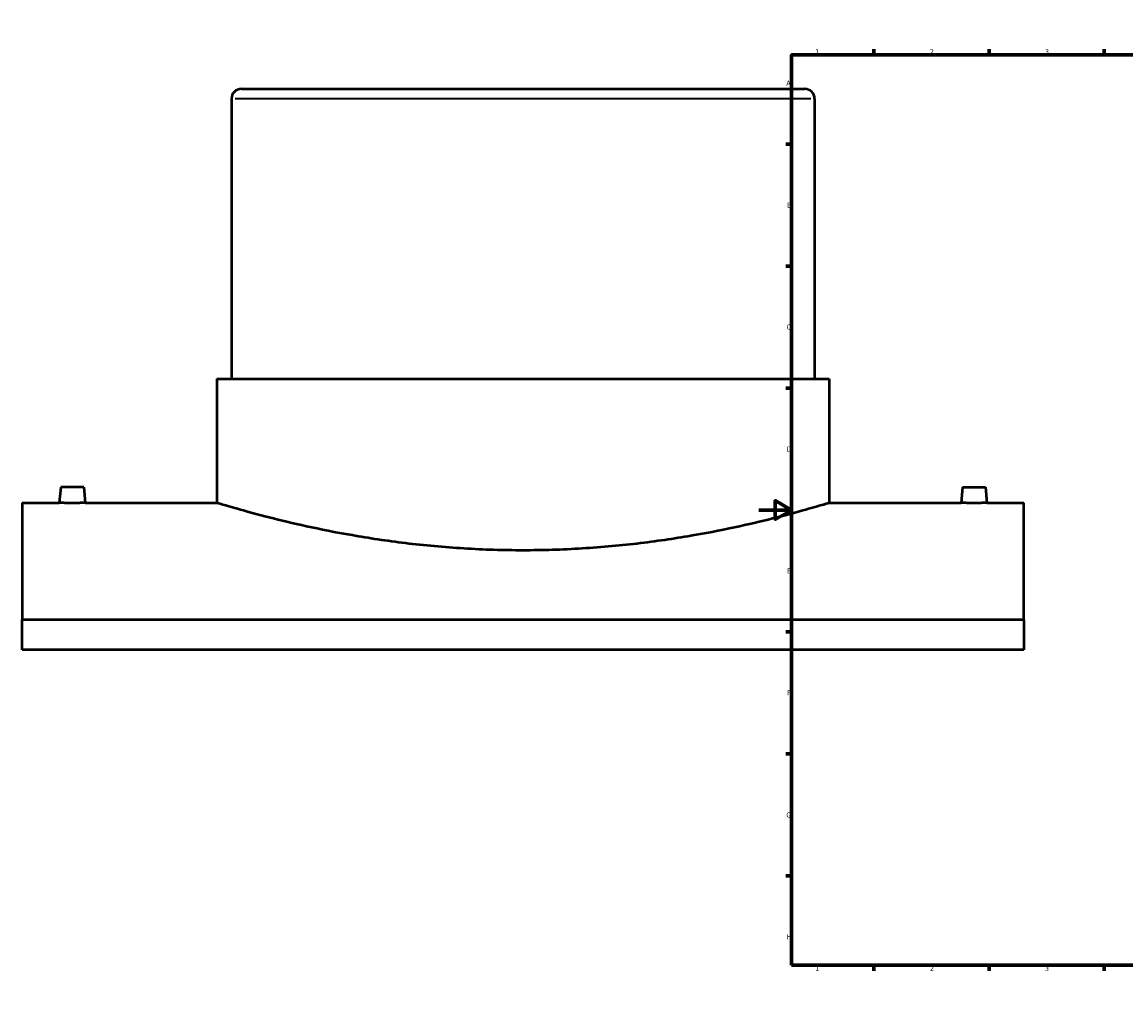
# Model space of a CAD drawing. Header units: millimetres. Extents: x -449 to 1842, y -500 to 2521.
# Tile 1 of 8: x -449 to 224, y 0 to 594. Entities that reach past the tile are written whole.
import ezdxf

# ---------------------------------------------------------------- set-up
doc = ezdxf.new("R2010")
doc.units = ezdxf.units.MM
for name, color, linetype, lineweight in [('Border (ANSI)', 7, 'Continuous', 70), ('Visible (ANSI)', 7, 'Continuous', 50), ('Visible Narrow (ANSI)', 7, 'Continuous', 35)]:
    doc.layers.add(name, color=color, linetype=linetype, lineweight=lineweight)
doc.styles.add('Note Text (ANSI)', font='tahoma.ttf')

# ---------------------------------------------------------------- blocks, each defined once
blk = doc.blocks.new('Borders Default Border')
at = {"layer": 'Border (ANSI)'}
for p, q in [((70.08, 574), (70.08, 577.45)), ((140.17, 574), (140.17, 577.45)), ((210.25, 574), (210.25, 577.45)), ((280.33, 574), (280.33, 577.45)), ((350.42, 574), (350.42, 577.45)), ((490.58, 574), (490.58, 577.45)), ((560.67, 574), (560.67, 577.45)), ((630.75, 574), (630.75, 577.45)), ((700.83, 574), (700.83, 577.45)), ((770.92, 574), (770.92, 577.45)), ((20, 519.75), (16.55, 519.75)), ((821, 519.75), (824.45, 519.75)), ((20, 445.5), (16.55, 445.5)), ((821, 445.5), (824.45, 445.5)), ((20, 371.25), (16.55, 371.25)), ((821, 371.25), (824.45, 371.25)), ((20, 222.75), (16.55, 222.75)), ((821, 222.75), (824.45, 222.75)), ((20, 148.5), (16.55, 148.5)), ((821, 148.5), (824.45, 148.5)), ((20, 74.25), (16.55, 74.25)), ((821, 74.25), (824.45, 74.25)), ((70.08, 20), (70.08, 16.55)), ((140.17, 20), (140.17, 16.55)), ((210.25, 20), (210.25, 16.55)), ((280.33, 20), (280.33, 16.55)), ((350.42, 20), (350.42, 16.55)), ((490.58, 20), (490.58, 16.55)), ((560.67, 20), (560.67, 16.55)), ((630.75, 20), (630.75, 16.55)), ((700.83, 20), (700.83, 16.55)), ((770.92, 20), (770.92, 16.55))]:
    blk.add_line(p, q, dxfattribs=at)
at = {"layer": 'Border (ANSI)', "flags": 128}
for points in [[(420.5, 594), (420.5, 574), (414.73, 584), (426.27, 584), (420.5, 574)], [(20, 20), (20, 574), (821, 574), (821, 20), (20, 20)], [(0, 297), (20, 297), (10, 302.77), (10, 291.23), (20, 297)], [(841, 297), (821, 297), (831, 302.77), (831, 291.23), (821, 297)], [(420.5, 0), (420.5, 20), (414.73, 10), (426.27, 10), (420.5, 20)]]:
    blk.add_lwpolyline(points, dxfattribs=at)
at = {"layer": 'Border (ANSI)', "attachment_point": 7, "style": 'Note Text (ANSI)'}
for s, insert, char_height in [('1', (34.35, 574.4), 3.05), ('2', (104.2, 574.4), 3.05), ('3', (174.26, 574.34), 3.05), ('4', (244.23, 574.4), 3.05), ('5', (314.48, 574.34), 3.05), ('6', (384.49, 574.34), 3.05), ('7', (454.6, 574.4), 3.05), ('8', (524.63, 574.33), 3.05), ('9', (594.7, 574.34), 3.05), ('10', (663.96, 574.34), 3.048), ('11', (734.04, 574.4), 3.048), ('12', (804.13, 574.4), 3.048), ('A', (16.78, 555.35), 3.05), ('A', (821.63, 555.35), 3.05), ('B', (17.15, 481.1), 3.05), ('B', (821.99, 481.1), 3.05), ('C', (16.95, 406.8), 3.05), ('C', (821.8, 406.8), 3.05), ('D', (16.96, 332.6), 3.05), ('D', (821.81, 332.6), 3.05), ('E', (17.21, 258.35), 3.05), ('E', (822.05, 258.35), 3.05), ('F', (17.29, 184.1), 3.05), ('F', (822.14, 184.1), 3.05), ('G', (16.81, 109.79), 3.05), ('G', (821.66, 109.79), 3.05), ('H', (16.97, 35.6), 3.05), ('H', (821.81, 35.6), 3.05), ('1', (34.35, 16.55), 3.05), ('2', (104.2, 16.55), 3.05), ('3', (174.26, 16.49), 3.05), ('4', (244.23, 16.55), 3.05), ('5', (314.48, 16.49), 3.05), ('6', (384.49, 16.49), 3.05), ('7', (454.6, 16.55), 3.05), ('8', (524.63, 16.48), 3.05), ('9', (594.7, 16.49), 3.05), ('10', (663.96, 16.49), 3.048), ('11', (734.04, 16.55), 3.048), ('12', (804.13, 16.55), 3.048)]:
    blk.add_mtext(s, dxfattribs=dict(at, insert=insert, char_height=char_height))

msp = doc.modelspace()

# ---------------------------------------------------------------- linework, layer by layer
at = {"layer": 'Visible (ANSI)'}
for p, q in [((-315.041, 553.293), (27.959, 553.293)), ((-321.041, 547.293), (-321.041, 376.893)), ((33.959, 547.293), (33.959, 376.893)), ((-329.916, 376.893), (42.834, 376.893)), ((-329.916, 376.893), (-329.916, 301.293)), ((42.834, 376.893), (42.834, 301.293)), ((-425.041, 310.893), (-425.881, 301.293)), ((-411.041, 310.893), (-425.041, 310.893)), ((-411.041, 310.893), (-410.202, 301.293)), ((123.959, 310.893), (123.119, 301.293)), ((123.959, 310.893), (137.959, 310.893)), ((137.959, 310.893), (138.798, 301.293)), ((-448.541, 301.293), (-448.541, 230.086)), ((-448.541, 301.293), (-425.881, 301.293)), ((-410.202, 301.293), (-329.916, 301.293)), ((42.834, 301.293), (123.119, 301.293)), ((138.798, 301.293), (161.459, 301.293)), ((161.459, 230.086), (161.459, 301.293)), ((161.459, 230.086), (-448.541, 230.086)), ((-448.541, 211.927), (-448.541, 230.086)), ((161.459, 230.086), (161.459, 211.927)), ((161.459, 211.927), (-448.541, 211.927))]:
    msp.add_line(p, q, dxfattribs=at)
for centre, start, end in [((-315.041, 547.293), 90, 180), ((27.959, 547.293), 0, 90)]:
    msp.add_arc(centre, 6, start, end, dxfattribs=at)
for points, knots in [([(-410.202, 301.293), (-410.202, 301.293), (-410.398, 301.29), (-411.198, 301.281), (-411.801, 301.274), (-413.193, 301.262), (-414.074, 301.255), (-416.006, 301.246), (-417.057, 301.243), (-418.041, 301.243), (-419.026, 301.243), (-420.077, 301.246), (-422.008, 301.255), (-422.89, 301.262), (-424.282, 301.274), (-424.885, 301.281), (-425.685, 301.29), (-425.881, 301.293), (-425.881, 301.293)], [3.544848, 3.544848, 3.544848, 3.544848, 3.8402333, 3.8402333, 4.1356185, 4.1356185, 4.4310413, 4.4310413, 4.726464, 4.726464, 4.726464, 5.0218868, 5.0218868, 5.3173095, 5.3173095, 5.6126948, 5.6126948, 5.90808, 5.90808, 5.90808, 5.90808]), ([(42.834, 301.293), (42.834, 301.293), (41.699, 300.946), (36.946, 299.533), (33.329, 298.467), (23.795, 295.785), (17.871, 294.17), (4.212, 290.692), (-3.523, 288.833), (-19.988, 285.227), (-29.292, 283.351), (-49.571, 279.811), (-60.546, 278.15), (-83.481, 275.376), (-95.461, 274.264), (-119.599, 272.786), (-131.759, 272.422), (-155.324, 272.422), (-167.484, 272.786), (-191.622, 274.264), (-203.601, 275.376), (-226.537, 278.15), (-237.512, 279.811), (-257.791, 283.351), (-267.095, 285.227), (-283.559, 288.833), (-291.295, 290.692), (-304.954, 294.17), (-310.878, 295.785), (-320.412, 298.467), (-324.029, 299.533), (-328.782, 300.946), (-329.916, 301.293), (-329.916, 301.293)], [28.2742957, 28.2742957, 28.2742957, 28.2742957, 31.8080371, 31.8080371, 35.3417785, 35.3417785, 38.87552, 38.87552, 42.4092614, 42.4092614, 45.9440939, 45.9440939, 49.4789264, 49.4789264, 53.0137589, 53.0137589, 56.5485914, 56.5485914, 60.0834239, 60.0834239, 63.6182564, 63.6182564, 67.1530889, 67.1530889, 70.6879214, 70.6879214, 74.2216628, 74.2216628, 77.7554042, 77.7554042, 81.2891457, 81.2891457, 84.8228871, 84.8228871, 84.8228871, 84.8228871]), ([(138.798, 301.293), (138.798, 301.293), (138.602, 301.29), (137.802, 301.281), (137.199, 301.274), (135.807, 301.262), (134.926, 301.255), (132.994, 301.246), (131.943, 301.243), (129.974, 301.243), (128.923, 301.246), (126.992, 301.255), (126.11, 301.262), (124.718, 301.274), (124.115, 301.281), (123.315, 301.29), (123.119, 301.293), (123.119, 301.293)], [1.181616, 1.181616, 1.181616, 1.181616, 1.4770013, 1.4770013, 1.7723865, 1.7723865, 2.0678093, 2.0678093, 2.363232, 2.363232, 2.6586548, 2.6586548, 2.9540775, 2.9540775, 3.2494628, 3.2494628, 3.544848, 3.544848, 3.544848, 3.544848])]:
    msp.add_open_spline(points, degree=3, knots=knots, dxfattribs=at)
at = {"layer": 'Visible Narrow (ANSI)'}
msp.add_line((31.773, 547.293), (-318.856, 547.293), dxfattribs=at)

# ---------------------------------------------------------------- block references
msp.add_blockref('Borders Default Border', (0, 0))

doc.saveas('drawing.dxf')
